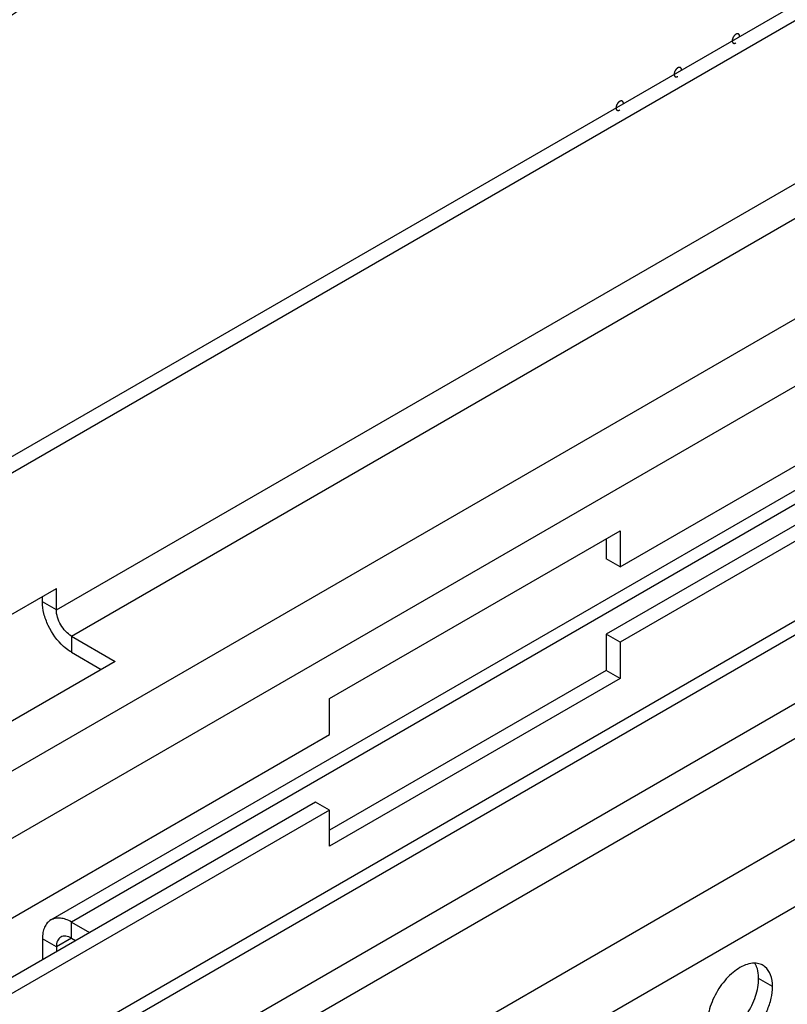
# Model space of a CAD drawing. Header units: inches. Extents: x 6 to 353, y 6 to 228.
# Tile 76 of 256: x 319.19 to 321.52, y 85.38 to 88.38. Entities that reach past the tile are written whole.
import ezdxf

# ---------------------------------------------------------------- set-up
doc = ezdxf.new("R2010")
doc.units = ezdxf.units.IN
doc.header["$LTSCALE"] = 19.946667
doc.header["$MEASUREMENT"] = 0
doc.layers.get('0').update_dxf_attribs({"linetype": 'CONTINUOUS'})
for name, color, linetype in [('03_ALL_AXES', 7, 'CONTINUOUS'), ('05_ALL_CURVES', 7, 'CONTINUOUS'), ('08_ALL_COSMETICS', 7, 'CONTINUOUS')]:
    doc.layers.add(name, color=color, linetype=linetype)

msp = doc.modelspace()

# ---------------------------------------------------------------- linework, layer by layer
at = {"color": 7, "linetype": 'Continuous'}
for p, q in [((317.7691, 86.242), (329.2291, 92.8584)), ((317.7691, 86.193), (329.2291, 92.8094)), ((329.2291, 91.9014), (317.7691, 85.285)), ((329.2291, 91.6973), (317.7691, 85.0809)), ((329.2291, 90.9829), (317.7691, 84.3665)), ((317.7691, 84.3242), (329.2291, 90.9406)), ((329.2291, 90.7314), (317.7691, 84.115)), ((329.2291, 90.6252), (317.7691, 84.0088)), ((317.7691, 83.7026), (329.2291, 90.3191)), ((317.7691, 83.4985), (329.2291, 90.1149)), ((319.3007, 86.5816), (322.8362, 88.6228)), ((319.3466, 86.502), (322.8822, 88.5432)), ((319.2841, 85.6386), (322.8197, 87.6798)), ((322.8822, 87.6736), (319.3466, 85.6324)), ((320.1315, 86.3122), (321.0154, 86.8225)), ((321.0154, 86.8225), (321.0154, 86.7126)), ((320.973, 86.798), (320.973, 86.7371)), ((321.0154, 86.7126), (320.973, 86.7371)), ((318.4168, 86.1366), (319.3007, 86.6469)), ((319.3007, 86.5816), (319.3007, 86.6469)), ((319.2582, 86.6061), (319.2582, 86.6224)), ((319.3007, 86.5816), (319.2582, 86.6061)), ((319.3466, 86.502), (319.4797, 86.4252)), ((319.3466, 86.502), (319.3466, 86.453)), ((321.0154, 86.4832), (320.973, 86.5077)), ((320.973, 86.5077), (320.973, 86.3979)), ((321.0154, 86.4832), (321.0154, 86.3734)), ((319.3466, 86.453), (319.4373, 86.4007)), ((319.4797, 86.4252), (318.5958, 85.9149)), ((320.973, 86.3979), (320.1315, 85.9121)), ((321.0154, 86.3734), (320.1315, 85.8631)), ((321.0154, 86.3734), (320.973, 86.3979)), ((320.1315, 86.2023), (320.1315, 86.3122)), ((317.8444, 84.8819), (320.1315, 86.2023)), ((320.0891, 85.9974), (317.802, 84.6769)), ((320.1315, 85.9729), (320.0891, 85.9974)), ((320.1315, 85.9729), (317.8444, 84.6524)), ((320.1315, 85.8631), (320.1315, 85.9729)), ((319.3466, 85.6324), (319.4018, 85.6006)), ((319.3466, 85.5834), (319.3466, 85.6324)), ((319.3007, 85.5569), (319.2582, 85.5814)), ((319.2582, 85.5814), (319.2582, 85.5177)), ((319.3466, 85.5834), (319.3007, 85.5569)), ((319.3466, 85.5834), (319.3594, 85.5761)), ((319.3007, 85.5569), (319.3007, 85.5422))]:
    msp.add_line(p, q, dxfattribs=at)
for points, knots in [([(319.3229, 86.4705), (319.3034, 86.488), (319.2797, 86.5212), (319.2619, 86.5693), (319.2582, 86.5943), (319.2582, 86.6061)], [0, 0, 0, 0, 0.513232, 0.76865, 1, 1, 1, 1]), ([(319.3466, 86.502), (319.3401, 86.5058), (319.3278, 86.5162), (319.3133, 86.5359), (319.3035, 86.5582), (319.3007, 86.5741), (319.3007, 86.5816)], [0, 0, 0, 0, 0.237222, 0.499999, 0.762776, 1, 1, 1, 1]), ([(319.3466, 86.453), (319.3446, 86.4542), (319.3362, 86.4594), (319.3285, 86.4655), (319.3229, 86.4705)], [0, 0, 0, 0, 0.238551, 1, 1, 1, 1]), ([(319.2841, 85.6386), (319.28, 85.6362), (319.2723, 85.6298), (319.2641, 85.6163), (319.2592, 85.5998), (319.2582, 85.5877), (319.2582, 85.5814)], [0, 0, 0, 0, 0.217755, 0.450891, 0.710462, 1, 1, 1, 1]), ([(319.3466, 85.6324), (319.3412, 85.6356), (319.3302, 85.6408), (319.3135, 85.6448), (319.2977, 85.6444), (319.2883, 85.641), (319.2841, 85.6386)], [0, 0, 0, 0, 0.289537, 0.549107, 0.782244, 1, 1, 1, 1]), ([(319.3466, 85.5834), (319.3413, 85.5865), (319.3305, 85.591), (319.3185, 85.5892), (319.3141, 85.5867)], [0, 0, 0, 0, 0.550756, 1, 1, 1, 1]), ([(319.3141, 85.5867), (319.3098, 85.5841), (319.3022, 85.5746), (319.3007, 85.5631), (319.3007, 85.5569)], [0, 0, 0, 0, 0.449242, 1, 1, 1, 1])]:
    msp.add_open_spline(points, degree=3, knots=knots, dxfattribs=at)
at = {"layer": '03_ALL_AXES', "color": 7, "linetype": 'Continuous'}
for p, q in [((321.0154, 86.7126), (323.2513, 88.0035)), ((323.2088, 87.7986), (320.973, 86.5077)), ((323.2513, 87.7741), (321.0154, 86.4832)), ((321.4789, 85.4362), (321.4365, 85.4607))]:
    msp.add_line(p, q, dxfattribs=at)
for centre, radius, start, end in [((321.4241, 85.4486), 0.0585, 84.9317, 89.9013), ((321.4263, 85.4597), 0.0471, 51.4033, 60.0287)]:
    msp.add_arc(centre, radius, start, end, dxfattribs=at)
for points, knots in [([(321.3968, 85.5018), (321.381, 85.4959), (321.3499, 85.4748), (321.3134, 85.4308), (321.2878, 85.3781), (321.2802, 85.3397), (321.2802, 85.3215)], [0, 0, 0, 0, 0.22565, 0.487907, 0.756853, 1, 1, 1, 1]), ([(321.4242, 85.5071), (321.422, 85.5071), (321.4127, 85.5067), (321.4035, 85.5043), (321.3968, 85.5018)], [0, 0, 0, 0, 0.235436, 1, 1, 1, 1]), ([(321.4305, 85.4965), (321.4301, 85.4975), (321.4286, 85.5013), (321.4267, 85.505), (321.4251, 85.5076)], [0, 0, 0, 0, 0.257173, 1, 1, 1, 1]), ([(321.4498, 85.5006), (321.4483, 85.5014), (321.4418, 85.5047), (321.4346, 85.5064), (321.4292, 85.5069)], [0, 0, 0, 0, 0.245653, 1, 1, 1, 1]), ([(321.4365, 85.4607), (321.4365, 85.464), (321.436, 85.4761), (321.4337, 85.4882), (321.4305, 85.4965)], [0, 0, 0, 0, 0.268124, 1, 1, 1, 1]), ([(321.4789, 85.4362), (321.4789, 85.4483), (321.4761, 85.4707), (321.4635, 85.4903), (321.4557, 85.4966)], [0, 0, 0, 0, 0.547342, 1, 1, 1, 1]), ([(321.3199, 85.2804), (321.3357, 85.2864), (321.3668, 85.3074), (321.4033, 85.3515), (321.4289, 85.4041), (321.4365, 85.4425), (321.4365, 85.4607)], [0, 0, 0, 0, 0.22565, 0.487907, 0.756853, 1, 1, 1, 1]), ([(321.3093, 85.2572), (321.3163, 85.2532), (321.334, 85.2486), (321.3623, 85.2543), (321.3913, 85.2702), (321.4191, 85.2948), (321.4437, 85.3262), (321.463, 85.3619), (321.4755, 85.399), (321.4789, 85.4242), (321.4789, 85.4362)], [0, 0, 0, 0, 0.086936, 0.18641, 0.303807, 0.437621, 0.582126, 0.729411, 0.871212, 1, 1, 1, 1])]:
    msp.add_open_spline(points, degree=3, knots=knots, dxfattribs=at)
at = {"layer": '05_ALL_CURVES', "color": 7, "linetype": 'Continuous'}
msp.add_open_spline([(317.769, 88.1106), (317.7805, 88.1062), (317.8037, 88.0974), (317.8383, 88.0841), (317.8672, 88.0731), (317.8903, 88.0643), (317.9076, 88.0576), (317.925, 88.051), (317.9423, 88.0444), (317.9567, 88.0389), (317.9683, 88.0345), (317.977, 88.0312), (317.9856, 88.0278), (317.9928, 88.0251), (317.9986, 88.0229), (318.003, 88.0212), (318.0066, 88.0198), (318.0094, 88.0187), (318.0116, 88.0179), (318.0134, 88.0172), (318.0146, 88.0168), (318.0151, 88.0166), (318.0155, 88.0164), (318.016, 88.0164), (318.0167, 88.0164), (318.0175, 88.0164), (318.0186, 88.0163), (318.0198, 88.0163), (318.0215, 88.0162), (318.0236, 88.0161), (318.027, 88.016), (318.0329, 88.0157), (318.0413, 88.0153), (318.0514, 88.0149), (318.0615, 88.0145), (318.0749, 88.0139), (318.0918, 88.0132), (318.112, 88.0124), (318.1322, 88.0115), (318.1524, 88.0106), (318.1726, 88.0098), (318.1928, 88.0089), (318.213, 88.0081), (318.2298, 88.0074), (318.2433, 88.0068), (318.2534, 88.0064), (318.2635, 88.0059), (318.2736, 88.0055), (318.282, 88.0051), (318.2887, 88.0049), (318.2929, 88.0047), (318.2963, 88.0045), (318.2984, 88.0044), (318.3001, 88.0044), (318.3011, 88.0043), (318.3019, 88.0043), (318.3023, 88.0043), (318.3027, 88.0042), (318.3033, 88.0044), (318.3042, 88.0046), (318.3054, 88.0049), (318.3072, 88.0053), (318.3095, 88.0058), (318.3122, 88.0065), (318.3159, 88.0073), (318.3205, 88.0084), (318.326, 88.0097), (318.3314, 88.0109), (318.3388, 88.0126), (318.3479, 88.0148), (318.3589, 88.0173), (318.3699, 88.0199), (318.3919, 88.025), (318.4248, 88.0326), (318.4614, 88.0412), (318.4907, 88.048), (318.5127, 88.0531), (318.5346, 88.0582), (318.553, 88.0625), (318.5676, 88.0659), (318.5786, 88.0684), (318.5877, 88.0705), (318.5951, 88.0723), (318.6005, 88.0735), (318.6051, 88.0746), (318.6088, 88.0754), (318.6111, 88.076), (318.6129, 88.0764), (318.6141, 88.0767), (318.6149, 88.0768), (318.6153, 88.077), (318.6158, 88.0772), (318.6164, 88.0775), (318.6173, 88.0779), (318.6185, 88.0785), (318.6203, 88.0794), (318.6227, 88.0805), (318.6255, 88.0818), (318.6292, 88.0836), (318.6358, 88.0867), (318.6451, 88.0911), (318.6563, 88.0964), (318.6676, 88.1017), (318.6788, 88.1071), (318.6937, 88.1142), (318.7124, 88.123), (318.7424, 88.1372), (318.7723, 88.1514), (318.8022, 88.1655), (318.8247, 88.1762), (318.8471, 88.1868), (318.8658, 88.1957), (318.8808, 88.2028), (318.892, 88.2081), (318.9032, 88.2134), (318.9126, 88.2178), (318.92, 88.2214), (318.9247, 88.2236), (318.928, 88.2251), (318.9299, 88.226), (318.9313, 88.2267), (318.9324, 88.2272), (318.9334, 88.2277), (318.9339, 88.228), (318.9344, 88.2282), (318.9349, 88.2285), (318.9357, 88.2291), (318.9374, 88.2303), (318.9398, 88.232), (318.9426, 88.234), (318.9454, 88.236), (318.9492, 88.2387), (318.954, 88.242), (318.9597, 88.2461), (318.9654, 88.2501), (318.973, 88.2554), (318.9825, 88.2621), (318.9939, 88.2702), (319.0091, 88.2809), (319.028, 88.2943), (319.0508, 88.3104), (319.0736, 88.3265), (319.0964, 88.3426), (319.1192, 88.3587), (319.142, 88.3748), (319.1647, 88.3909), (319.1837, 88.4043), (319.1989, 88.415), (319.2103, 88.4231), (319.2217, 88.4311), (319.2312, 88.4378), (319.2388, 88.4432), (319.2435, 88.4466), (319.2473, 88.4492), (319.2502, 88.4513), (319.253, 88.4533), (319.2554, 88.4549), (319.2573, 88.4563), (319.2585, 88.4571), (319.2594, 88.458), (319.2603, 88.4589), (319.2614, 88.46), (319.2628, 88.4613), (319.2646, 88.463), (319.2678, 88.466), (319.2723, 88.4703), (319.2796, 88.4773), (319.2887, 88.4859), (319.2996, 88.4963), (319.3105, 88.5067), (319.325, 88.5205), (319.3432, 88.5378), (319.365, 88.5586), (319.3868, 88.5793), (319.4159, 88.607), (319.445, 88.6347), (319.4741, 88.6624), (319.4922, 88.6797), (319.5068, 88.6935), (319.5177, 88.7039), (319.5286, 88.7143), (319.5395, 88.7246), (319.5486, 88.7333), (319.5549, 88.7394), (319.5586, 88.7428), (319.5613, 88.7454), (319.564, 88.748), (319.5661, 88.75), (319.5674, 88.7512), (319.568, 88.7518), (319.5684, 88.7522), (319.5689, 88.7527), (319.5696, 88.7536), (319.5706, 88.7549), (319.5723, 88.7569), (319.5744, 88.7595), (319.5777, 88.7636), (319.5818, 88.7687), (319.5868, 88.7749), (319.5935, 88.7831), (319.6018, 88.7933), (319.6118, 88.8056), (319.625, 88.822), (319.6417, 88.8425), (319.6616, 88.867), (319.6815, 88.8916), (319.7081, 88.9244), (319.7347, 88.9572), (319.7613, 88.9899), (319.7812, 89.0145), (319.8012, 89.0391), (319.8178, 89.0596), (319.8294, 89.0739), (319.8361, 89.0821), (319.8402, 89.0872), (319.8435, 89.0913), (319.846, 89.0944), (319.8481, 89.0969), (319.8498, 89.099), (319.851, 89.1005), (319.8521, 89.1018), (319.8528, 89.1029), (319.8535, 89.104), (319.8544, 89.1054), (319.8565, 89.1088), (319.8597, 89.1138), (319.8639, 89.1206), (319.8696, 89.1295), (319.8767, 89.1407), (319.8852, 89.1542), (319.8965, 89.1721), (319.9106, 89.1946), (319.9276, 89.2215), (319.9446, 89.2484), (319.9616, 89.2753), (319.9786, 89.3022), (319.9956, 89.3291), (320.0125, 89.356), (320.0295, 89.3829), (320.0465, 89.4098), (320.0607, 89.4322), (320.072, 89.4501), (320.0791, 89.4613), (320.084, 89.4692), (320.0869, 89.4737), (320.089, 89.477), (320.0907, 89.4798), (320.0922, 89.4821), (320.093, 89.4835), (320.0938, 89.4846), (320.0943, 89.4858), (320.0954, 89.488), (320.0974, 89.4923), (320.1004, 89.4984), (320.1039, 89.5058), (320.1074, 89.5131), (320.1121, 89.5229), (320.118, 89.5352), (320.125, 89.5499), (320.132, 89.5647), (320.1414, 89.5843), (320.1532, 89.6088), (320.1673, 89.6383), (320.186, 89.6776), (320.2095, 89.7266), (320.2377, 89.7855), (320.2659, 89.8444), (320.2847, 89.8837), (320.294, 89.9033)], degree=3, knots=[0, 0, 0, 0, 0.015625, 0.03125, 0.046875, 0.054688, 0.0625, 0.070312, 0.078125, 0.085938, 0.089844, 0.09375, 0.097656, 0.101562, 0.103516, 0.105469, 0.107422, 0.108398, 0.109375, 0.110352, 0.11084, 0.110962, 0.111084, 0.111328, 0.111572, 0.111816, 0.112305, 0.112793, 0.113281, 0.114258, 0.115234, 0.117188, 0.121094, 0.125, 0.128906, 0.132812, 0.140625, 0.148438, 0.15625, 0.164062, 0.171875, 0.179688, 0.1875, 0.195312, 0.199219, 0.203125, 0.207031, 0.210938, 0.214844, 0.216797, 0.21875, 0.219727, 0.220703, 0.221191, 0.22168, 0.221924, 0.222046, 0.222168, 0.222412, 0.222656, 0.223145, 0.223633, 0.224609, 0.225586, 0.226562, 0.228516, 0.230469, 0.232422, 0.234375, 0.238281, 0.242188, 0.246094, 0.25, 0.265625, 0.28125, 0.289062, 0.296875, 0.304688, 0.3125, 0.316406, 0.320312, 0.324219, 0.326172, 0.328125, 0.330078, 0.331055, 0.332031, 0.33252, 0.333008, 0.333252, 0.333374, 0.333496, 0.33374, 0.333984, 0.334473, 0.334961, 0.335938, 0.336914, 0.337891, 0.339844, 0.34375, 0.347656, 0.351562, 0.355469, 0.359375, 0.367188, 0.375, 0.390625, 0.398438, 0.40625, 0.414062, 0.421875, 0.425781, 0.429688, 0.433594, 0.4375, 0.439453, 0.441406, 0.442383, 0.442871, 0.443359, 0.443848, 0.444092, 0.444336, 0.444458, 0.44458, 0.444824, 0.445312, 0.446289, 0.447266, 0.448242, 0.449219, 0.451172, 0.453125, 0.455078, 0.457031, 0.460938, 0.464844, 0.46875, 0.476562, 0.484375, 0.492188, 0.5, 0.507812, 0.515625, 0.523438, 0.53125, 0.535156, 0.539062, 0.542969, 0.546875, 0.548828, 0.550781, 0.551758, 0.552734, 0.553711, 0.554688, 0.555176, 0.555664, 0.555908, 0.556152, 0.556641, 0.557129, 0.557617, 0.558594, 0.560547, 0.5625, 0.566406, 0.570312, 0.574219, 0.578125, 0.585938, 0.59375, 0.601562, 0.609375, 0.625, 0.632812, 0.640625, 0.644531, 0.648438, 0.652344, 0.65625, 0.660156, 0.662109, 0.663086, 0.664062, 0.665039, 0.666016, 0.66626, 0.666504, 0.666626, 0.666748, 0.666992, 0.66748, 0.667969, 0.668945, 0.669922, 0.671875, 0.673828, 0.675781, 0.679688, 0.683594, 0.6875, 0.695312, 0.703125, 0.710938, 0.71875, 0.734375, 0.742188, 0.75, 0.757812, 0.765625, 0.769531, 0.771484, 0.773438, 0.774414, 0.775391, 0.776367, 0.776855, 0.777344, 0.777832, 0.778076, 0.77832, 0.778809, 0.779297, 0.78125, 0.783203, 0.785156, 0.789062, 0.792969, 0.796875, 0.804688, 0.8125, 0.820312, 0.828125, 0.835938, 0.84375, 0.851562, 0.859375, 0.867188, 0.875, 0.878906, 0.882812, 0.884766, 0.885742, 0.886719, 0.887695, 0.888184, 0.888672, 0.888916, 0.88916, 0.889648, 0.890625, 0.892578, 0.894531, 0.896484, 0.898438, 0.902344, 0.90625, 0.910156, 0.914062, 0.921875, 0.929688, 0.9375, 0.953125, 0.96875, 0.984375, 1, 1, 1, 1], dxfattribs=at)
at = {"layer": '08_ALL_COSMETICS', "color": 7, "linetype": 'Continuous'}
for points, knots in [([(321.3675, 88.3326), (321.3672, 88.3323), (321.3666, 88.3319), (321.3659, 88.3314), (321.3653, 88.3311), (321.3648, 88.3306), (321.3643, 88.3301), (321.3638, 88.3296), (321.3632, 88.3291), (321.3627, 88.3285), (321.3622, 88.3279), (321.3618, 88.3273), (321.3613, 88.3268), (321.3608, 88.3261), (321.3604, 88.3255), (321.36, 88.3248), (321.3595, 88.3241), (321.3592, 88.3234), (321.3588, 88.3227), (321.3585, 88.322), (321.3581, 88.3214), (321.3579, 88.3206), (321.3576, 88.3199), (321.3574, 88.3192), (321.3571, 88.3185), (321.3569, 88.3178), (321.3568, 88.3171), (321.3566, 88.3164), (321.3564, 88.3157), (321.3564, 88.315), (321.3563, 88.3141), (321.3563, 88.3134), (321.3562, 88.313)], [0, 0, 0, 0, 0.0625, 0.09375, 0.125, 0.15625, 0.1875, 0.21875, 0.25, 0.28125, 0.3125, 0.34375, 0.375, 0.40625, 0.4375, 0.46875, 0.5, 0.53125, 0.5625, 0.59375, 0.625, 0.65625, 0.6875, 0.71875, 0.75, 0.78125, 0.8125, 0.84375, 0.875, 0.90625, 0.9375, 1, 1, 1, 1]), ([(321.3789, 88.326), (321.3788, 88.3264), (321.3788, 88.3271), (321.3787, 88.3278), (321.3787, 88.3285), (321.3785, 88.329), (321.3783, 88.3295), (321.3782, 88.3299), (321.3781, 88.3303), (321.378, 88.3305), (321.3779, 88.3307), (321.3777, 88.331), (321.3775, 88.3314), (321.3773, 88.3317), (321.3771, 88.332), (321.377, 88.3322), (321.3768, 88.3323), (321.3765, 88.3325), (321.3762, 88.3328), (321.376, 88.333), (321.3757, 88.3332), (321.3755, 88.3334), (321.3753, 88.3334), (321.375, 88.3336), (321.3747, 88.3337), (321.3743, 88.3338), (321.374, 88.3339), (321.3738, 88.334), (321.3736, 88.334), (321.3733, 88.334), (321.3729, 88.334), (321.3725, 88.3341), (321.3721, 88.3341), (321.3719, 88.3341), (321.3716, 88.334), (321.3713, 88.3339), (321.3708, 88.3338), (321.3704, 88.3337), (321.37, 88.3337), (321.3698, 88.3336), (321.3695, 88.3335), (321.3691, 88.3333), (321.3685, 88.333), (321.3679, 88.3327), (321.3675, 88.3326)], [0, 0, 0, 0, 0.0625, 0.09375, 0.125, 0.15625, 0.1875, 0.21875, 0.234375, 0.25, 0.265625, 0.28125, 0.3125, 0.34375, 0.359375, 0.375, 0.390625, 0.40625, 0.4375, 0.46875, 0.484375, 0.5, 0.515625, 0.53125, 0.5625, 0.59375, 0.609375, 0.625, 0.640625, 0.65625, 0.6875, 0.71875, 0.734375, 0.75, 0.765625, 0.78125, 0.8125, 0.84375, 0.859375, 0.875, 0.890625, 0.90625, 0.9375, 1, 1, 1, 1]), ([(321.3562, 88.313), (321.3563, 88.3126), (321.3563, 88.312), (321.3564, 88.3112), (321.3564, 88.3105), (321.3566, 88.3101), (321.3568, 88.3095), (321.3569, 88.3091), (321.357, 88.3088), (321.3571, 88.3085), (321.3572, 88.3083), (321.3574, 88.308), (321.3576, 88.3077), (321.3578, 88.3073), (321.358, 88.307), (321.3581, 88.3068), (321.3583, 88.3067), (321.3585, 88.3065), (321.3588, 88.3062), (321.3591, 88.306), (321.3594, 88.3058), (321.3595, 88.3056), (321.3598, 88.3056), (321.36, 88.3055), (321.3604, 88.3053), (321.3607, 88.3052), (321.361, 88.3051), (321.3612, 88.305), (321.3615, 88.305), (321.3618, 88.305), (321.3622, 88.305), (321.3626, 88.305), (321.3629, 88.305), (321.3632, 88.3049), (321.3635, 88.305), (321.3638, 88.3051), (321.3642, 88.3052), (321.3647, 88.3053), (321.365, 88.3054), (321.3653, 88.3054), (321.3656, 88.3055), (321.366, 88.3057), (321.3666, 88.306), (321.3672, 88.3063), (321.3675, 88.3064)], [0, 0, 0, 0, 0.0625, 0.09375, 0.125, 0.15625, 0.1875, 0.21875, 0.234375, 0.25, 0.265625, 0.28125, 0.3125, 0.34375, 0.359375, 0.375, 0.390625, 0.40625, 0.4375, 0.46875, 0.484375, 0.5, 0.515625, 0.53125, 0.5625, 0.59375, 0.609375, 0.625, 0.640625, 0.65625, 0.6875, 0.71875, 0.734375, 0.75, 0.765625, 0.78125, 0.8125, 0.84375, 0.859375, 0.875, 0.890625, 0.90625, 0.9375, 1, 1, 1, 1]), ([(321.1908, 88.2305), (321.1904, 88.2303), (321.1898, 88.2299), (321.1891, 88.2294), (321.1886, 88.229), (321.188, 88.2285), (321.1875, 88.228), (321.187, 88.2275), (321.1864, 88.2271), (321.186, 88.2264), (321.1855, 88.2259), (321.185, 88.2253), (321.1845, 88.2247), (321.1841, 88.224), (321.1836, 88.2234), (321.1832, 88.2227), (321.1827, 88.2221), (321.1824, 88.2214), (321.1821, 88.2207), (321.1817, 88.22), (321.1813, 88.2193), (321.1811, 88.2186), (321.1808, 88.2179), (321.1806, 88.2172), (321.1803, 88.2164), (321.1802, 88.2157), (321.18, 88.215), (321.1798, 88.2143), (321.1796, 88.2136), (321.1796, 88.213), (321.1795, 88.212), (321.1795, 88.2114), (321.1794, 88.2109)], [0, 0, 0, 0, 0.0625, 0.09375, 0.125, 0.15625, 0.1875, 0.21875, 0.25, 0.28125, 0.3125, 0.34375, 0.375, 0.40625, 0.4375, 0.46875, 0.5, 0.53125, 0.5625, 0.59375, 0.625, 0.65625, 0.6875, 0.71875, 0.75, 0.78125, 0.8125, 0.84375, 0.875, 0.90625, 0.9375, 1, 1, 1, 1]), ([(321.2021, 88.224), (321.202, 88.2244), (321.202, 88.225), (321.2019, 88.2258), (321.2019, 88.2264), (321.2017, 88.2269), (321.2015, 88.2274), (321.2014, 88.2279), (321.2013, 88.2282), (321.2012, 88.2285), (321.2011, 88.2287), (321.2009, 88.2289), (321.2007, 88.2293), (321.2005, 88.2296), (321.2003, 88.2299), (321.2002, 88.2301), (321.2, 88.2303), (321.1998, 88.2305), (321.1995, 88.2307), (321.1992, 88.231), (321.1989, 88.2312), (321.1988, 88.2313), (321.1985, 88.2314), (321.1983, 88.2315), (321.1979, 88.2316), (321.1976, 88.2318), (321.1973, 88.2319), (321.1971, 88.232), (321.1968, 88.2319), (321.1965, 88.232), (321.1961, 88.232), (321.1957, 88.232), (321.1954, 88.232), (321.1951, 88.232), (321.1948, 88.232), (321.1945, 88.2319), (321.1941, 88.2318), (321.1936, 88.2317), (321.1933, 88.2316), (321.193, 88.2316), (321.1927, 88.2314), (321.1923, 88.2312), (321.1917, 88.2309), (321.1911, 88.2307), (321.1908, 88.2305)], [0, 0, 0, 0, 0.0625, 0.09375, 0.125, 0.15625, 0.1875, 0.21875, 0.234375, 0.25, 0.265625, 0.28125, 0.3125, 0.34375, 0.359375, 0.375, 0.390625, 0.40625, 0.4375, 0.46875, 0.484375, 0.5, 0.515625, 0.53125, 0.5625, 0.59375, 0.609375, 0.625, 0.640625, 0.65625, 0.6875, 0.71875, 0.734375, 0.75, 0.765625, 0.78125, 0.8125, 0.84375, 0.859375, 0.875, 0.890625, 0.90625, 0.9375, 1, 1, 1, 1]), ([(321.1794, 88.2109), (321.1795, 88.2105), (321.1795, 88.2099), (321.1796, 88.2091), (321.1796, 88.2085), (321.1798, 88.208), (321.18, 88.2075), (321.1801, 88.207), (321.1802, 88.2067), (321.1803, 88.2064), (321.1804, 88.2062), (321.1806, 88.2059), (321.1808, 88.2056), (321.181, 88.2053), (321.1812, 88.205), (321.1813, 88.2048), (321.1815, 88.2046), (321.1818, 88.2044), (321.1821, 88.2042), (321.1823, 88.2039), (321.1826, 88.2037), (321.1828, 88.2036), (321.183, 88.2035), (321.1833, 88.2034), (321.1836, 88.2033), (321.184, 88.2031), (321.1843, 88.203), (321.1845, 88.2029), (321.1847, 88.203), (321.185, 88.2029), (321.1854, 88.2029), (321.1858, 88.2029), (321.1862, 88.2029), (321.1864, 88.2029), (321.1867, 88.2029), (321.187, 88.203), (321.1875, 88.2031), (321.1879, 88.2032), (321.1883, 88.2033), (321.1885, 88.2033), (321.1888, 88.2035), (321.1892, 88.2036), (321.1898, 88.204), (321.1904, 88.2042), (321.1908, 88.2044)], [0, 0, 0, 0, 0.0625, 0.09375, 0.125, 0.15625, 0.1875, 0.21875, 0.234375, 0.25, 0.265625, 0.28125, 0.3125, 0.34375, 0.359375, 0.375, 0.390625, 0.40625, 0.4375, 0.46875, 0.484375, 0.5, 0.515625, 0.53125, 0.5625, 0.59375, 0.609375, 0.625, 0.640625, 0.65625, 0.6875, 0.71875, 0.734375, 0.75, 0.765625, 0.78125, 0.8125, 0.84375, 0.859375, 0.875, 0.890625, 0.90625, 0.9375, 1, 1, 1, 1]), ([(321.014, 88.1285), (321.0136, 88.1282), (321.0131, 88.1278), (321.0123, 88.1273), (321.0118, 88.127), (321.0113, 88.1264), (321.0107, 88.126), (321.0102, 88.1255), (321.0097, 88.125), (321.0092, 88.1244), (321.0087, 88.1238), (321.0082, 88.1232), (321.0077, 88.1227), (321.0073, 88.122), (321.0069, 88.1213), (321.0064, 88.1207), (321.006, 88.12), (321.0056, 88.1193), (321.0053, 88.1186), (321.0049, 88.1179), (321.0046, 88.1172), (321.0043, 88.1165), (321.0041, 88.1158), (321.0038, 88.1151), (321.0035, 88.1144), (321.0034, 88.1137), (321.0032, 88.113), (321.0031, 88.1123), (321.0029, 88.1116), (321.0028, 88.1109), (321.0028, 88.11), (321.0027, 88.1093), (321.0027, 88.1089)], [0, 0, 0, 0, 0.0625, 0.09375, 0.125, 0.15625, 0.1875, 0.21875, 0.25, 0.28125, 0.3125, 0.34375, 0.375, 0.40625, 0.4375, 0.46875, 0.5, 0.53125, 0.5625, 0.59375, 0.625, 0.65625, 0.6875, 0.71875, 0.75, 0.78125, 0.8125, 0.84375, 0.875, 0.90625, 0.9375, 1, 1, 1, 1]), ([(321.0027, 88.1089), (321.0027, 88.1085), (321.0028, 88.1078), (321.0028, 88.1071), (321.0029, 88.1064), (321.0031, 88.1059), (321.0032, 88.1054), (321.0033, 88.105), (321.0034, 88.1046), (321.0035, 88.1044), (321.0037, 88.1042), (321.0038, 88.1039), (321.004, 88.1035), (321.0043, 88.1032), (321.0044, 88.1029), (321.0045, 88.1027), (321.0047, 88.1026), (321.005, 88.1024), (321.0053, 88.1021), (321.0056, 88.1019), (321.0058, 88.1017), (321.006, 88.1015), (321.0062, 88.1015), (321.0065, 88.1013), (321.0068, 88.1012), (321.0072, 88.1011), (321.0075, 88.101), (321.0077, 88.1009), (321.0079, 88.1009), (321.0083, 88.1009), (321.0087, 88.1009), (321.0091, 88.1008), (321.0094, 88.1008), (321.0096, 88.1008), (321.0099, 88.1009), (321.0103, 88.101), (321.0107, 88.1011), (321.0111, 88.1011), (321.0115, 88.1012), (321.0117, 88.1013), (321.012, 88.1014), (321.0124, 88.1016), (321.0131, 88.1019), (321.0136, 88.1022), (321.014, 88.1023)], [0, 0, 0, 0, 0.0625, 0.09375, 0.125, 0.15625, 0.1875, 0.21875, 0.234375, 0.25, 0.265625, 0.28125, 0.3125, 0.34375, 0.359375, 0.375, 0.390625, 0.40625, 0.4375, 0.46875, 0.484375, 0.5, 0.515625, 0.53125, 0.5625, 0.59375, 0.609375, 0.625, 0.640625, 0.65625, 0.6875, 0.71875, 0.734375, 0.75, 0.765625, 0.78125, 0.8125, 0.84375, 0.859375, 0.875, 0.890625, 0.90625, 0.9375, 1, 1, 1, 1]), ([(321.0253, 88.1219), (321.0253, 88.1223), (321.0252, 88.1229), (321.0251, 88.1237), (321.0251, 88.1244), (321.0249, 88.1248), (321.0248, 88.1254), (321.0246, 88.1258), (321.0245, 88.1261), (321.0245, 88.1264), (321.0243, 88.1266), (321.0241, 88.1269), (321.0239, 88.1272), (321.0237, 88.1276), (321.0235, 88.1278), (321.0234, 88.1281), (321.0232, 88.1282), (321.023, 88.1284), (321.0227, 88.1286), (321.0224, 88.1289), (321.0222, 88.1291), (321.022, 88.1293), (321.0218, 88.1293), (321.0215, 88.1294), (321.0211, 88.1296), (321.0208, 88.1297), (321.0205, 88.1298), (321.0203, 88.1299), (321.02, 88.1299), (321.0197, 88.1299), (321.0193, 88.1299), (321.0189, 88.1299), (321.0186, 88.1299), (321.0183, 88.13), (321.0181, 88.1299), (321.0177, 88.1298), (321.0173, 88.1297), (321.0168, 88.1296), (321.0165, 88.1295), (321.0162, 88.1295), (321.0159, 88.1293), (321.0156, 88.1292), (321.0149, 88.1289), (321.0144, 88.1286), (321.014, 88.1285)], [0, 0, 0, 0, 0.0625, 0.09375, 0.125, 0.15625, 0.1875, 0.21875, 0.234375, 0.25, 0.265625, 0.28125, 0.3125, 0.34375, 0.359375, 0.375, 0.390625, 0.40625, 0.4375, 0.46875, 0.484375, 0.5, 0.515625, 0.53125, 0.5625, 0.59375, 0.609375, 0.625, 0.640625, 0.65625, 0.6875, 0.71875, 0.734375, 0.75, 0.765625, 0.78125, 0.8125, 0.84375, 0.859375, 0.875, 0.890625, 0.90625, 0.9375, 1, 1, 1, 1])]:
    msp.add_open_spline(points, degree=3, knots=knots, dxfattribs=at)

doc.saveas('drawing.dxf')
